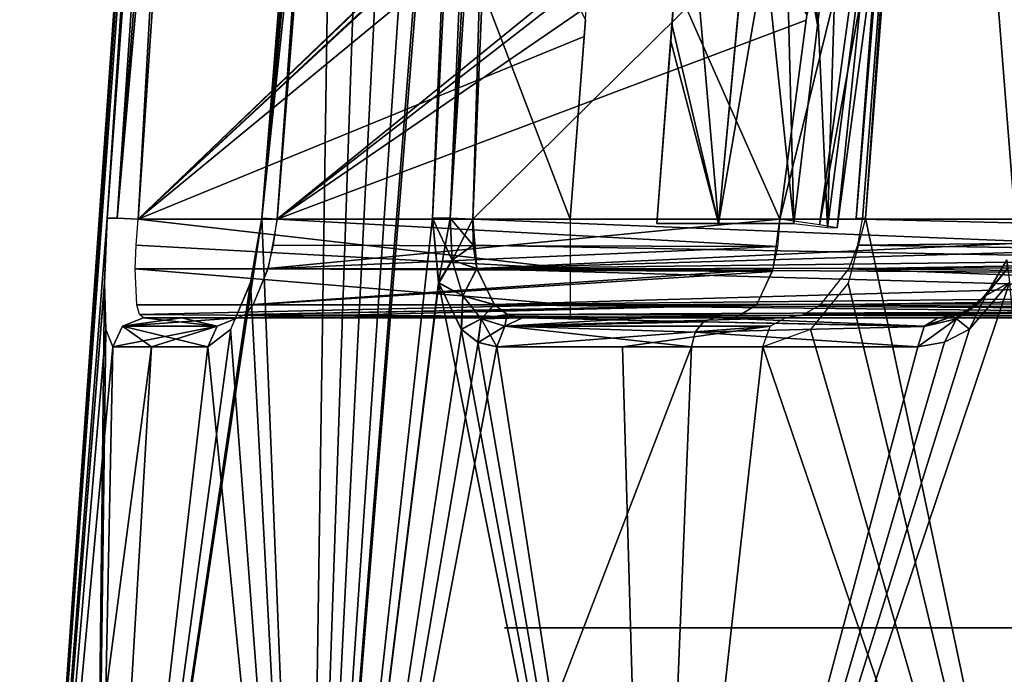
# Model space of a CAD drawing. Header units: millimetres. Extents: x -54 to 54, y -60 to 48.
# Tile 29 of 60: x -24.29 to -14.77, y 16.55 to 22.89. Entities that reach past the tile are written whole.
import ezdxf

# ---------------------------------------------------------------- set-up
doc = ezdxf.new("R2010")
doc.units = ezdxf.units.MM
doc.header["$LTSCALE"] = 41.718519
for name, color, linetype in [('1', 7, 'CONTINUOUS'), ('102', 7, 'CONTINUOUS'), ('103', 7, 'CONTINUOUS'), ('128', 7, 'CONTINUOUS'), ('129', 7, 'CONTINUOUS'), ('130', 7, 'CONTINUOUS'), ('14', 7, 'CONTINUOUS'), ('140', 7, 'CONTINUOUS'), ('141', 7, 'CONTINUOUS'), ('142', 7, 'CONTINUOUS'), ('143', 7, 'CONTINUOUS'), ('146', 7, 'CONTINUOUS'), ('147', 7, 'CONTINUOUS'), ('148', 7, 'CONTINUOUS'), ('15', 7, 'CONTINUOUS'), ('154', 7, 'CONTINUOUS'), ('155', 7, 'CONTINUOUS'), ('156', 7, 'CONTINUOUS'), ('157', 7, 'CONTINUOUS'), ('16', 7, 'CONTINUOUS'), ('17', 7, 'CONTINUOUS'), ('18', 7, 'CONTINUOUS'), ('235', 7, 'CONTINUOUS'), ('28', 7, 'CONTINUOUS'), ('29', 7, 'CONTINUOUS'), ('3', 7, 'CONTINUOUS'), ('30', 7, 'CONTINUOUS'), ('32', 7, 'CONTINUOUS'), ('47', 7, 'CONTINUOUS'), ('48', 7, 'CONTINUOUS'), ('88', 7, 'CONTINUOUS'), ('89', 7, 'CONTINUOUS'), ('90', 7, 'CONTINUOUS'), ('98', 7, 'CONTINUOUS'), ('99', 7, 'CONTINUOUS')]:
    doc.layers.add(name, color=color, linetype=linetype)

msp = doc.modelspace()

# ---------------------------------------------------------------- linework, layer by layer
at = {"layer": '1', "color": 7, "linetype": 'Continuous', "true_color": 0xe0f2ff}
for points in [[(-23.0943, 20, -3.1798), (-18.9669, 20, -3.1798), (-22.7277, 20, -5.1875), (-23.0943, 20, -3.1798)], [(-22.1869, 20, 7.1554), (-23.0943, 20, 3.1798), (-22.7277, 20, 5.1875), (-22.1869, 20, 7.1554)], [(-18.9668, 20, 3.1798), (-23.0943, 20, 3.1798), (-22.1869, 20, 7.1554), (-18.9668, 20, 3.1798)], [(-18.9669, 20, -3.1798), (-22.1869, 20, -7.1554), (-22.7277, 20, -5.1875), (-18.9669, 20, -3.1798)], [(-18.2504, 20, -4.0883), (-22.1869, 20, -7.1554), (-18.9669, 20, -3.1798), (-18.2504, 20, -4.0883)], [(-17.3735, 20, -4.8373), (-22.1869, 20, -7.1554), (-18.2504, 20, -4.0883), (-17.3735, 20, -4.8373)], [(-17.3735, 20, 4.8373), (-18.2517, 20, 4.0871), (-22.1869, 20, 7.1554), (-17.3735, 20, 4.8373)], [(-18.2517, 20, 4.0871), (-18.9668, 20, 3.1798), (-22.1869, 20, 7.1554), (-18.2517, 20, 4.0871)], [(-19.4276, 20, -12.8852), (-8.0887, 20, -7.4246), (-17.5687, 20, -15.3231), (-19.4276, 20, -12.8852)], [(-18.2262, 20, 14.5349), (-16.8851, 20, 16.0733), (-19.4276, 20, 12.8852), (-18.2262, 20, 14.5349)], [(-19.4276, 20, 12.8852), (-16.8851, 20, 16.0733), (-11.1723, 20, 8.9096), (-19.4276, 20, 12.8852)], [(-8.0887, 20, -7.4246), (-15.406, 20, -17.4961), (-17.5687, 20, -15.3231), (-8.0887, 20, -7.4246)]]:
    msp.add_3dface(points, dxfattribs=at)
at = {"layer": '102', "color": 7, "linetype": 'Continuous', "true_color": 0xe0f2ff}
for points in [[(-9.6339, 20.9564, 7.0599), (-19.9098, 20.9564, 12.0085), (-19.8715, 20.4785, 12.1519), (-9.6339, 20.9564, 7.0599)], [(-9.6339, 20.9564, 7.0599), (-19.8715, 20.4785, 12.1519), (-9.6703, 20.7798, 7.1036), (-9.6339, 20.9564, 7.0599)], [(-9.6703, 20.7798, 7.1036), (-19.8715, 20.4785, 12.1519), (-9.763, 20.5971, 7.2151), (-9.6703, 20.7798, 7.1036)], [(-9.763, 20.5971, 7.2151), (-19.8715, 20.4785, 12.1519), (-9.9304, 20.4088, 7.4164), (-9.763, 20.5971, 7.2151)], [(-19.8715, 20.4785, 12.1519), (-19.7026, 20.1305, 12.4694), (-9.9304, 20.4088, 7.4164), (-19.8715, 20.4785, 12.1519)], [(-9.9304, 20.4088, 7.4164), (-19.7026, 20.1305, 12.4694), (-10.1939, 20.2278, 7.7333), (-9.9304, 20.4088, 7.4164)], [(-10.1939, 20.2278, 7.7333), (-19.7026, 20.1305, 12.4694), (-10.588, 20.0748, 8.207), (-10.1939, 20.2278, 7.7333)], [(-19.7026, 20.1305, 12.4694), (-19.5765, 20.0341, 12.6697), (-10.588, 20.0748, 8.207), (-19.7026, 20.1305, 12.4694)], [(-19.5765, 20.0341, 12.6697), (-19.4276, 20, 12.8852), (-10.588, 20.0748, 8.207), (-19.5765, 20.0341, 12.6697)], [(-19.4276, 20, 12.8852), (-11.1723, 20, 8.9096), (-10.588, 20.0748, 8.207), (-19.4276, 20, 12.8852)]]:
    msp.add_3dface(points, dxfattribs=at)
at = {"layer": '103', "color": 7, "linetype": 'Continuous', "true_color": 0xe0f2ff}
for points in [[(-16.1378, 20.9564, 16.7385), (-9.0773, 20.7798, 7.8471), (-16.184, 20.7025, 16.7253), (-16.1378, 20.9564, 16.7385)], [(-16.1378, 20.9564, 16.7385), (-9.0266, 20.9564, 7.8214), (-9.0773, 20.7798, 7.8471), (-16.1378, 20.9564, 16.7385)], [(-9.0773, 20.7798, 7.8471), (-9.2067, 20.5971, 7.9127), (-16.184, 20.7025, 16.7253), (-9.0773, 20.7798, 7.8471)], [(-16.184, 20.7025, 16.7253), (-9.2067, 20.5971, 7.9127), (-16.2716, 20.4733, 16.6673), (-16.184, 20.7025, 16.7253)], [(-9.2067, 20.5971, 7.9127), (-9.4402, 20.4088, 8.0311), (-16.2716, 20.4733, 16.6673), (-9.2067, 20.5971, 7.9127)], [(-16.2716, 20.4733, 16.6673), (-9.8077, 20.2278, 8.2176), (-16.5448, 20.1275, 16.4303), (-16.2716, 20.4733, 16.6673)], [(-9.4402, 20.4088, 8.0311), (-9.8077, 20.2278, 8.2176), (-16.2716, 20.4733, 16.6673), (-9.4402, 20.4088, 8.0311)], [(-9.8077, 20.2278, 8.2176), (-10.3573, 20.0748, 8.4963), (-16.5448, 20.1275, 16.4303), (-9.8077, 20.2278, 8.2176)], [(-16.5448, 20.1275, 16.4303), (-10.3573, 20.0748, 8.4963), (-16.7119, 20.0327, 16.2626), (-16.5448, 20.1275, 16.4303)], [(-11.1723, 20, 8.9096), (-16.8851, 20, 16.0733), (-16.7119, 20.0327, 16.2626), (-11.1723, 20, 8.9096)], [(-10.3573, 20.0748, 8.4963), (-11.1723, 20, 8.9096), (-16.7119, 20.0327, 16.2626), (-10.3573, 20.0748, 8.4963)]]:
    msp.add_3dface(points, dxfattribs=at)
at = {"layer": '128', "color": 7, "linetype": 'Continuous', "true_color": 0xe0f2ff}
for points in [[(-21.2771, 29.4121, -8.5459), (-21.9514, 20.9644, -8.4565), (-20.5346, 38.7048, -8.4211), (-21.2771, 29.4121, -8.5459)], [(-20.5346, 38.7048, -8.4211), (-21.9514, 20.9644, -8.4565), (-21.9501, 20.9665, -8.2386), (-20.5346, 38.7048, -8.4211)], [(-21.8022, 20.9564, -8.0789), (-20.5346, 38.7048, -8.4211), (-21.9501, 20.9665, -8.2386), (-21.8022, 20.9564, -8.0789)], [(-21.8022, 20.9564, -8.0789), (-21.1294, 29.4041, -8.1643), (-20.5346, 38.7048, -8.4211), (-21.8022, 20.9564, -8.0789)]]:
    msp.add_3dface(points, dxfattribs=at)
at = {"layer": '129', "color": 7, "linetype": 'Continuous', "true_color": 0xe0f2ff}
for points in [[(-23.0195, 19.7211, -5.254), (-23.3908, 19.7211, -3.2206), (-23.297, 19.9195, -3.2077), (-23.0195, 19.7211, -5.254)], [(-23.297, 19.9195, -3.2077), (-23.0943, 20, -3.1798), (-22.3816, 19.9195, -7.2181), (-23.297, 19.9195, -3.2077)], [(-22.4718, 19.7211, -7.2472), (-23.297, 19.9195, -3.2077), (-22.3816, 19.9195, -7.2181), (-22.4718, 19.7211, -7.2472)], [(-22.4718, 19.7211, -7.2472), (-23.0195, 19.7211, -5.254), (-23.297, 19.9195, -3.2077), (-22.4718, 19.7211, -7.2472)], [(-23.0943, 20, -3.1798), (-22.7277, 20, -5.1875), (-22.3816, 19.9195, -7.2181), (-23.0943, 20, -3.1798)], [(-22.7277, 20, -5.1875), (-22.1869, 20, -7.1554), (-22.3816, 19.9195, -7.2181), (-22.7277, 20, -5.1875)]]:
    msp.add_3dface(points, dxfattribs=at)
at = {"layer": '130', "color": 7, "linetype": 'Continuous', "true_color": 0xe0f2ff}
for points in [[(-23.4466, 20.9644, -1.9053), (-22.1549, 38.7048, -1.3225), (-23.351, 20.9665, -2.1011), (-23.4466, 20.9644, -1.9053)], [(-23.4466, 20.9644, -1.9053), (-22.8206, 30.2591, -1.4948), (-22.1549, 38.7048, -1.3225), (-23.4466, 20.9644, -1.9053)], [(-22.1549, 38.7048, -1.3225), (-21.9479, 38.6944, -1.4063), (-23.351, 20.9665, -2.1011), (-22.1549, 38.7048, -1.3225)], [(-21.9479, 38.6944, -1.4063), (-22.522, 30.2511, -1.7749), (-23.351, 20.9665, -2.1011), (-21.9479, 38.6944, -1.4063)], [(-22.522, 30.2511, -1.7749), (-23.1484, 20.9564, -2.1807), (-23.351, 20.9665, -2.1011), (-22.522, 30.2511, -1.7749)]]:
    msp.add_3dface(points, dxfattribs=at)
at = {"layer": '14', "color": 7, "linetype": 'Continuous', "true_color": 0xe0f2ff}
for points in [[(-23.1484, 20.9564, -2.1807), (-22.522, 30.2511, -1.7749), (-18.9669, 20.9564, -2.1807), (-23.1484, 20.9564, -2.1807)], [(-18.9669, 20.9564, -2.1807), (-22.522, 30.2511, -1.7749), (-18.8204, 22.8852, -2.0965), (-18.9669, 20.9564, -2.1807)]]:
    msp.add_3dface(points, dxfattribs=at)
at = {"layer": '140', "color": 7, "linetype": 'Continuous', "true_color": 0xe0f2ff}
for points in [[(-20.298, 20.9644, -11.8897), (-19.9121, 30.2591, -11.2482), (-19.387, 38.7048, -10.8041), (-20.298, 20.9644, -11.8897)], [(-20.298, 20.9644, -11.8897), (-19.387, 38.7048, -10.8041), (-20.1288, 20.9665, -12.024), (-20.298, 20.9644, -11.8897)], [(-19.387, 38.7048, -10.8041), (-19.1642, 38.6944, -10.7899), (-20.1288, 20.9665, -12.024), (-19.387, 38.7048, -10.8041)], [(-19.1642, 38.6944, -10.7899), (-19.5215, 30.2511, -11.3711), (-20.1288, 20.9665, -12.024), (-19.1642, 38.6944, -10.7899)], [(-19.5215, 30.2511, -11.3711), (-19.9098, 20.9564, -12.0085), (-20.1288, 20.9665, -12.024), (-19.5215, 30.2511, -11.3711)]]:
    msp.add_3dface(points, dxfattribs=at)
at = {"layer": '141', "color": 7, "linetype": 'Continuous', "true_color": 0xe0f2ff}
for points in [[(-20.298, 20.9644, -11.8897), (-20.1288, 20.9665, -12.024), (-20.1103, 20.5581, -12.1195), (-20.298, 20.9644, -11.8897)], [(-20.2378, 20.3363, -12.0785), (-20.298, 20.9644, -11.8897), (-20.1103, 20.5581, -12.1195), (-20.2378, 20.3363, -12.0785)], [(-20.1288, 20.9665, -12.024), (-19.9073, 20.7025, -12.0565), (-20.1103, 20.5581, -12.1195), (-20.1288, 20.9665, -12.024)], [(-19.9098, 20.9564, -12.0085), (-19.9073, 20.7025, -12.0565), (-20.1288, 20.9665, -12.024), (-19.9098, 20.9564, -12.0085)], [(-19.9073, 20.7025, -12.0565), (-19.8702, 20.4733, -12.1548), (-20.1103, 20.5581, -12.1195), (-19.9073, 20.7025, -12.0565)], [(-20.2378, 20.3363, -12.0785), (-20.1103, 20.5581, -12.1195), (-20.0062, 20.2143, -12.3404), (-20.2378, 20.3363, -12.0785)], [(-20.1103, 20.5581, -12.1195), (-19.8702, 20.4733, -12.1548), (-20.0062, 20.2143, -12.3404), (-20.1103, 20.5581, -12.1195)], [(-19.8702, 20.4733, -12.1548), (-19.6998, 20.1275, -12.4739), (-20.0062, 20.2143, -12.3404), (-19.8702, 20.4733, -12.1548)], [(-20.0173, 19.8868, -12.5004), (-20.2378, 20.3363, -12.0785), (-20.0062, 20.2143, -12.3404), (-20.0173, 19.8868, -12.5004)], [(-20.0173, 19.8868, -12.5004), (-20.0062, 20.2143, -12.3404), (-19.8273, 19.99, -12.6509), (-20.0173, 19.8868, -12.5004)], [(-20.0062, 20.2143, -12.3404), (-19.6998, 20.1275, -12.4739), (-19.8273, 19.99, -12.6509), (-20.0062, 20.2143, -12.3404)], [(-19.6998, 20.1275, -12.4739), (-19.5737, 20.0327, -12.674), (-19.8273, 19.99, -12.6509), (-19.6998, 20.1275, -12.4739)], [(-19.5737, 20.0327, -12.674), (-19.4276, 20, -12.8852), (-19.8273, 19.99, -12.6509), (-19.5737, 20.0327, -12.674)], [(-19.8584, 19.7636, -12.7673), (-20.0173, 19.8868, -12.5004), (-19.8273, 19.99, -12.6509), (-19.8584, 19.7636, -12.7673)], [(-19.8584, 19.7636, -12.7673), (-19.8273, 19.99, -12.6509), (-19.5981, 19.9195, -12.9982), (-19.8584, 19.7636, -12.7673)], [(-19.677, 19.7211, -13.0506), (-19.8584, 19.7636, -12.7673), (-19.5981, 19.9195, -12.9982), (-19.677, 19.7211, -13.0506)], [(-19.8273, 19.99, -12.6509), (-19.4276, 20, -12.8852), (-19.5981, 19.9195, -12.9982), (-19.8273, 19.99, -12.6509)]]:
    msp.add_3dface(points, dxfattribs=at)
at = {"layer": '142', "color": 7, "linetype": 'Continuous', "true_color": 0xe0f2ff}
for points in [[(-17.7943, 19.7211, -15.5198), (-19.677, 19.7211, -13.0506), (-19.5981, 19.9195, -12.9982), (-17.7943, 19.7211, -15.5198)], [(-19.5981, 19.9195, -12.9982), (-19.4276, 20, -12.8852), (-17.6772, 19.9633, -15.4177), (-19.5981, 19.9195, -12.9982)], [(-19.5981, 19.9195, -12.9982), (-17.6772, 19.9633, -15.4177), (-17.759, 19.862, -15.4891), (-19.5981, 19.9195, -12.9982)], [(-17.7943, 19.7211, -15.5198), (-19.5981, 19.9195, -12.9982), (-17.759, 19.862, -15.4891), (-17.7943, 19.7211, -15.5198)], [(-19.4276, 20, -12.8852), (-17.5687, 20, -15.3231), (-17.6772, 19.9633, -15.4177), (-19.4276, 20, -12.8852)], [(-17.759, 19.862, -15.4891), (-17.6772, 19.9633, -15.4177), (-15.5433, 19.9164, -17.652), (-17.759, 19.862, -15.4891)], [(-15.6038, 19.7211, -17.7207), (-17.759, 19.862, -15.4891), (-15.5433, 19.9164, -17.652), (-15.6038, 19.7211, -17.7207)], [(-17.6772, 19.9633, -15.4177), (-17.5687, 20, -15.3231), (-15.5412, 19.9195, -17.6496), (-17.6772, 19.9633, -15.4177)], [(-15.5433, 19.9164, -17.652), (-17.6772, 19.9633, -15.4177), (-15.5412, 19.9195, -17.6496), (-15.5433, 19.9164, -17.652)], [(-17.5687, 20, -15.3231), (-15.406, 20, -17.4961), (-15.5412, 19.9195, -17.6496), (-17.5687, 20, -15.3231)], [(-15.6038, 19.7211, -17.7207), (-17.7943, 19.7211, -15.5198), (-17.759, 19.862, -15.4891), (-15.6038, 19.7211, -17.7207)]]:
    msp.add_3dface(points, dxfattribs=at)
at = {"layer": '143', "color": 7, "linetype": 'Continuous', "true_color": 0xe0f2ff}
for points in [[(-14.9461, 20.2176, -18.1383), (-14.7358, 20.478, -18.0247), (-14.7425, 20.561, -18.2682), (-14.9461, 20.2176, -18.1383)], [(-14.7157, 20.3424, -18.4089), (-14.9461, 20.2176, -18.1383), (-14.7425, 20.561, -18.2682), (-14.7157, 20.3424, -18.4089)], [(-15.0304, 20.1299, -17.8177), (-14.7358, 20.478, -18.0247), (-14.9461, 20.2176, -18.1383), (-15.0304, 20.1299, -17.8177)], [(-14.7157, 20.3424, -18.4089), (-15.1023, 19.89, -18.1345), (-14.9461, 20.2176, -18.1383), (-14.7157, 20.3424, -18.4089)], [(-15.2288, 19.9907, -17.9231), (-15.0304, 20.1299, -17.8177), (-14.9461, 20.2176, -18.1383), (-15.2288, 19.9907, -17.9231)], [(-15.1023, 19.89, -18.1345), (-15.2288, 19.9907, -17.9231), (-14.9461, 20.2176, -18.1383), (-15.1023, 19.89, -18.1345)], [(-15.2124, 20.0339, -17.6689), (-15.0304, 20.1299, -17.8177), (-15.2288, 19.9907, -17.9231), (-15.2124, 20.0339, -17.6689)], [(-15.5433, 19.9164, -17.652), (-15.2124, 20.0339, -17.6689), (-15.2288, 19.9907, -17.9231), (-15.5433, 19.9164, -17.652)], [(-15.5433, 19.9164, -17.652), (-15.5412, 19.9195, -17.6496), (-15.2124, 20.0339, -17.6689), (-15.5433, 19.9164, -17.652)], [(-15.5412, 19.9195, -17.6496), (-15.406, 20, -17.4961), (-15.2124, 20.0339, -17.6689), (-15.5412, 19.9195, -17.6496)], [(-15.3442, 19.7652, -17.9419), (-15.6038, 19.7211, -17.7207), (-15.2288, 19.9907, -17.9231), (-15.3442, 19.7652, -17.9419)], [(-15.6038, 19.7211, -17.7207), (-15.5433, 19.9164, -17.652), (-15.2288, 19.9907, -17.9231), (-15.6038, 19.7211, -17.7207)], [(-15.1023, 19.89, -18.1345), (-15.3442, 19.7652, -17.9419), (-15.2288, 19.9907, -17.9231), (-15.1023, 19.89, -18.1345)]]:
    msp.add_3dface(points, dxfattribs=at)
at = {"layer": '146', "color": 7, "linetype": 'Continuous', "true_color": 0xe0f2ff}
for points in [[(-22.8789, 29.3968, 1.5329), (-23.4466, 20.9644, 1.9053), (-22.1549, 38.7048, 1.3225), (-22.8789, 29.3968, 1.5329)], [(-22.1549, 38.7048, 1.3225), (-23.4466, 20.9644, 1.9053), (-23.351, 20.9665, 2.1011), (-22.1549, 38.7048, 1.3225)], [(-23.1484, 20.9564, 2.1807), (-22.1549, 38.7048, 1.3225), (-23.351, 20.9665, 2.1011), (-23.1484, 20.9564, 2.1807)], [(-23.1484, 20.9564, 2.1807), (-22.5803, 29.3888, 1.8126), (-22.1549, 38.7048, 1.3225), (-23.1484, 20.9564, 2.1807)]]:
    msp.add_3dface(points, dxfattribs=at)
at = {"layer": '147', "color": 7, "linetype": 'Continuous', "true_color": 0xe0f2ff}
for points in [[(-23.3908, 19.7211, 3.2206), (-22.3816, 19.9195, 7.2181), (-23.297, 19.9195, 3.2077), (-23.3908, 19.7211, 3.2206)], [(-23.3908, 19.7211, 3.2206), (-23.0195, 19.7211, 5.254), (-22.3816, 19.9195, 7.2181), (-23.3908, 19.7211, 3.2206)], [(-22.1869, 20, 7.1554), (-22.7277, 20, 5.1875), (-23.297, 19.9195, 3.2077), (-22.1869, 20, 7.1554)], [(-22.3816, 19.9195, 7.2181), (-22.1869, 20, 7.1554), (-23.297, 19.9195, 3.2077), (-22.3816, 19.9195, 7.2181)], [(-22.7277, 20, 5.1875), (-23.0943, 20, 3.1798), (-23.297, 19.9195, 3.2077), (-22.7277, 20, 5.1875)], [(-23.0195, 19.7211, 5.254), (-22.4718, 19.7211, 7.2472), (-22.3816, 19.9195, 7.2181), (-23.0195, 19.7211, 5.254)]]:
    msp.add_3dface(points, dxfattribs=at)
at = {"layer": '148', "color": 7, "linetype": 'Continuous', "true_color": 0xe0f2ff}
for points in [[(-21.9514, 20.9644, 8.4565), (-20.5346, 38.7048, 8.4211), (-21.9501, 20.9665, 8.2386), (-21.9514, 20.9644, 8.4565)], [(-21.9514, 20.9644, 8.4565), (-21.2081, 30.2731, 8.5549), (-20.5346, 38.7048, 8.4211), (-21.9514, 20.9644, 8.4565)], [(-20.5346, 38.7048, 8.4211), (-20.3845, 38.6944, 8.2558), (-21.9501, 20.9665, 8.2386), (-20.5346, 38.7048, 8.4211)], [(-20.3845, 38.6944, 8.2558), (-21.0606, 30.2651, 8.1729), (-21.9501, 20.9665, 8.2386), (-20.3845, 38.6944, 8.2558)], [(-21.0606, 30.2651, 8.1729), (-21.8022, 20.9564, 8.0789), (-21.9501, 20.9665, 8.2386), (-21.0606, 30.2651, 8.1729)]]:
    msp.add_3dface(points, dxfattribs=at)
at = {"layer": '15', "color": 7, "linetype": 'Continuous', "true_color": 0xe0f2ff}
for points in [[(-23.1484, 20.9564, 2.1807), (-18.0374, 25.8587, 1.9667), (-22.5803, 29.3888, 1.8126), (-23.1484, 20.9564, 2.1807)], [(-18.3043, 25.5863, 1.9786), (-18.0374, 25.8587, 1.9667), (-23.1484, 20.9564, 2.1807), (-18.3043, 25.5863, 1.9786)], [(-18.5009, 25.285, 1.9918), (-18.3043, 25.5863, 1.9786), (-23.1484, 20.9564, 2.1807), (-18.5009, 25.285, 1.9918)], [(-18.5271, 25.2322, 1.9941), (-18.5009, 25.285, 1.9918), (-23.1484, 20.9564, 2.1807), (-18.5271, 25.2322, 1.9941)], [(-18.6878, 24.6307, 2.0203), (-18.5271, 25.2322, 1.9941), (-23.1484, 20.9564, 2.1807), (-18.6878, 24.6307, 2.0203)], [(-18.8328, 22.7223, 2.1036), (-18.6878, 24.6307, 2.0203), (-23.1484, 20.9564, 2.1807), (-18.8328, 22.7223, 2.1036)], [(-18.9669, 20.9564, 2.1807), (-18.8328, 22.7223, 2.1036), (-23.1484, 20.9564, 2.1807), (-18.9669, 20.9564, 2.1807)]]:
    msp.add_3dface(points, dxfattribs=at)
at = {"layer": '154', "color": 7, "linetype": 'Continuous', "true_color": 0xe0f2ff}
for points in [[(-19.9481, 29.3968, 11.3079), (-20.298, 20.9644, 11.8897), (-19.387, 38.7048, 10.8041), (-19.9481, 29.3968, 11.3079)], [(-19.387, 38.7048, 10.8041), (-20.298, 20.9644, 11.8897), (-20.1288, 20.9665, 12.024), (-19.387, 38.7048, 10.8041)], [(-19.9098, 20.9564, 12.0085), (-19.387, 38.7048, 10.8041), (-20.1288, 20.9665, 12.024), (-19.9098, 20.9564, 12.0085)], [(-19.9098, 20.9564, 12.0085), (-19.5577, 29.3888, 11.4303), (-19.387, 38.7048, 10.8041), (-19.9098, 20.9564, 12.0085)]]:
    msp.add_3dface(points, dxfattribs=at)
at = {"layer": '155', "color": 7, "linetype": 'Continuous', "true_color": 0xe0f2ff}
for points in [[(-20.298, 20.9644, 11.8897), (-20.2396, 20.3431, 12.0746), (-20.1288, 20.9665, 12.024), (-20.298, 20.9644, 11.8897)], [(-20.1288, 20.9665, 12.024), (-20.2396, 20.3431, 12.0746), (-20.1103, 20.5581, 12.1195), (-20.1288, 20.9665, 12.024)], [(-19.9098, 20.9564, 12.0085), (-20.1288, 20.9665, 12.024), (-20.1103, 20.5581, 12.1195), (-19.9098, 20.9564, 12.0085)], [(-19.8715, 20.4785, 12.1519), (-19.9098, 20.9564, 12.0085), (-20.1103, 20.5581, 12.1195), (-19.8715, 20.4785, 12.1519)], [(-20.2396, 20.3431, 12.0746), (-20.0062, 20.2143, 12.3404), (-20.1103, 20.5581, 12.1195), (-20.2396, 20.3431, 12.0746)], [(-20.0062, 20.2143, 12.3404), (-19.8715, 20.4785, 12.1519), (-20.1103, 20.5581, 12.1195), (-20.0062, 20.2143, 12.3404)], [(-19.7026, 20.1305, 12.4694), (-19.8715, 20.4785, 12.1519), (-20.0062, 20.2143, 12.3404), (-19.7026, 20.1305, 12.4694)], [(-20.2396, 20.3431, 12.0746), (-20.0207, 19.8907, 12.4943), (-20.0062, 20.2143, 12.3404), (-20.2396, 20.3431, 12.0746)], [(-20.0207, 19.8907, 12.4943), (-19.8273, 19.99, 12.6509), (-20.0062, 20.2143, 12.3404), (-20.0207, 19.8907, 12.4943)], [(-19.8273, 19.99, 12.6509), (-19.7026, 20.1305, 12.4694), (-20.0062, 20.2143, 12.3404), (-19.8273, 19.99, 12.6509)], [(-19.5765, 20.0341, 12.6697), (-19.7026, 20.1305, 12.4694), (-19.8273, 19.99, 12.6509), (-19.5765, 20.0341, 12.6697)], [(-19.5981, 19.9195, 12.9982), (-19.5765, 20.0341, 12.6697), (-19.8273, 19.99, 12.6509), (-19.5981, 19.9195, 12.9982)], [(-19.4276, 20, 12.8852), (-19.5765, 20.0341, 12.6697), (-19.5981, 19.9195, 12.9982), (-19.4276, 20, 12.8852)], [(-20.0207, 19.8907, 12.4943), (-19.862, 19.7654, 12.7615), (-19.8273, 19.99, 12.6509), (-20.0207, 19.8907, 12.4943)], [(-19.862, 19.7654, 12.7615), (-19.677, 19.7211, 13.0506), (-19.8273, 19.99, 12.6509), (-19.862, 19.7654, 12.7615)], [(-19.677, 19.7211, 13.0506), (-19.5981, 19.9195, 12.9982), (-19.8273, 19.99, 12.6509), (-19.677, 19.7211, 13.0506)]]:
    msp.add_3dface(points, dxfattribs=at)
at = {"layer": '156', "color": 7, "linetype": 'Continuous', "true_color": 0xe0f2ff}
for points in [[(-19.677, 19.7211, 13.0506), (-18.4602, 19.7211, 14.7215), (-17.0333, 19.9195, 16.2143), (-19.677, 19.7211, 13.0506)], [(-19.5981, 19.9195, 12.9982), (-19.677, 19.7211, 13.0506), (-17.0333, 19.9195, 16.2143), (-19.5981, 19.9195, 12.9982)], [(-16.8851, 20, 16.0733), (-18.2262, 20, 14.5349), (-19.5981, 19.9195, 12.9982), (-16.8851, 20, 16.0733)], [(-16.8851, 20, 16.0733), (-19.5981, 19.9195, 12.9982), (-17.0333, 19.9195, 16.2143), (-16.8851, 20, 16.0733)], [(-18.2262, 20, 14.5349), (-19.4276, 20, 12.8852), (-19.5981, 19.9195, 12.9982), (-18.2262, 20, 14.5349)], [(-18.4602, 19.7211, 14.7215), (-17.1019, 19.7211, 16.2796), (-17.0333, 19.9195, 16.2143), (-18.4602, 19.7211, 14.7215)]]:
    msp.add_3dface(points, dxfattribs=at)
at = {"layer": '157', "color": 7, "linetype": 'Continuous', "true_color": 0xe0f2ff}
for points in [[(-16.1083, 20.9644, 17.1434), (-14.8473, 38.7048, 16.4968), (-16.2018, 20.9665, 16.9465), (-16.1083, 20.9644, 17.1434)], [(-14.8473, 38.7048, 16.4968), (-14.7838, 38.6944, 16.2827), (-16.2018, 20.9665, 16.9465), (-14.8473, 38.7048, 16.4968)], [(-14.7838, 38.6944, 16.2827), (-15.4299, 30.2511, 16.5017), (-16.2018, 20.9665, 16.9465), (-14.7838, 38.6944, 16.2827)], [(-16.1083, 20.9644, 17.1434), (-15.3971, 30.2591, 16.9099), (-14.8473, 38.7048, 16.4968), (-16.1083, 20.9644, 17.1434)], [(-15.4299, 30.2511, 16.5017), (-16.1378, 20.9564, 16.7385), (-16.2018, 20.9665, 16.9465), (-15.4299, 30.2511, 16.5017)]]:
    msp.add_3dface(points, dxfattribs=at)
at = {"layer": '16', "color": 7, "linetype": 'Continuous', "true_color": 0xe0f2ff}
for points in [[(-21.8022, 20.9564, 8.0789), (-21.0606, 30.2651, 8.1729), (-16.9401, 20.9564, 5.7375), (-21.8022, 20.9564, 8.0789)], [(-16.9401, 20.9564, 5.7375), (-21.0606, 30.2651, 8.1729), (-16.6771, 22.9284, 5.7064), (-16.9401, 20.9564, 5.7375)]]:
    msp.add_3dface(points, dxfattribs=at)
at = {"layer": '17', "color": 7, "linetype": 'Continuous', "true_color": 0xe0f2ff}
for points in [[(-19.9098, 20.9564, 12.0085), (-9.6339, 20.9564, 7.0599), (-7.7965, 32.9344, 5.5946), (-19.9098, 20.9564, 12.0085)], [(-19.5577, 29.3888, 11.4303), (-19.9098, 20.9564, 12.0085), (-7.7965, 32.9344, 5.5946), (-19.5577, 29.3888, 11.4303)]]:
    msp.add_3dface(points, dxfattribs=at)
at = {"layer": '18', "color": 7, "linetype": 'Continuous', "true_color": 0xe0f2ff}
for points in [[(-7.1892, 32.9344, 6.3561), (-9.0266, 20.9564, 7.8214), (-15.4299, 30.2511, 16.5017), (-7.1892, 32.9344, 6.3561)], [(-15.4299, 30.2511, 16.5017), (-9.0266, 20.9564, 7.8214), (-16.1378, 20.9564, 16.7385), (-15.4299, 30.2511, 16.5017)]]:
    msp.add_3dface(points, dxfattribs=at)
at = {"layer": '235', "linetype": 'Continuous'}
for points in [[(-18.9576, 17, 1.2687), (-17.9106, 17, 6.3411), (-18.5958, 17, -3.8981), (-18.9576, 17, 1.2687)], [(-18.5958, 17, -3.8981), (-17.9106, 17, 6.3411), (-16.8523, 17, -8.775), (-18.5958, 17, -3.8981)], [(-17.9106, 17, 6.3411), (-15.5327, 17, 10.9423), (-16.8523, 17, -8.775), (-17.9106, 17, 6.3411)], [(-14.75, 17, -1.299), (-16.8523, 17, -8.775), (-15.299, 17, -0.75), (-14.75, 17, -1.299)], [(-15.299, 17, -0.75), (-16.8523, 17, -8.775), (-15.5, 17), (-15.299, 17, -0.75)], [(-14, 17, -1.5), (-16.8523, 17, -8.775), (-14.75, 17, -1.299), (-14, 17, -1.5)], [(-16.8523, 17, -8.775), (-15.5327, 17, 10.9423), (-15.5, 17), (-16.8523, 17, -8.775)], [(-13.8564, 17, -13), (-16.8523, 17, -8.775), (-14, 17, -1.5), (-13.8564, 17, -13)], [(-15.5327, 17, 10.9423), (-12.0005, 17, 14.7305), (-15.5, 17), (-15.5327, 17, 10.9423)], [(-15.5, 17), (-12.0005, 17, 14.7305), (-15.299, 17, 0.75), (-15.5, 17)], [(-15.299, 17, 0.75), (-12.0005, 17, 14.7305), (-14.75, 17, 1.299), (-15.299, 17, 0.75)]]:
    msp.add_3dface(points, dxfattribs=at)
at = {"layer": '28', "color": 7, "linetype": 'Continuous', "true_color": 0xe0f2ff}
for points in [[(-7.721, 34.3873, -5.4878), (-8.4152, 20.9564, -6.473), (-19.5215, 30.2511, -11.3711), (-7.721, 34.3873, -5.4878)], [(-8.4152, 20.9564, -6.473), (-19.9098, 20.9564, -12.0085), (-19.5215, 30.2511, -11.3711), (-8.4152, 20.9564, -6.473)]]:
    msp.add_3dface(points, dxfattribs=at)
at = {"layer": '29', "color": 7, "linetype": 'Continuous', "true_color": 0xe0f2ff}
for points in [[(-21.8022, 20.9564, -8.0789), (-15.7568, 25.8591, -5.4052), (-21.1294, 29.4041, -8.1643), (-21.8022, 20.9564, -8.0789)], [(-16.2276, 25.2839, -5.604), (-15.7568, 25.8591, -5.4052), (-21.8022, 20.9564, -8.0789), (-16.2276, 25.2839, -5.604)], [(-16.4438, 24.6307, -5.6765), (-16.2276, 25.2839, -5.604), (-21.8022, 20.9564, -8.0789), (-16.4438, 24.6307, -5.6765)], [(-16.6837, 22.8791, -5.7072), (-16.4438, 24.6307, -5.6765), (-21.8022, 20.9564, -8.0789), (-16.6837, 22.8791, -5.7072)], [(-16.9401, 20.9564, -5.7375), (-16.6837, 22.8791, -5.7072), (-21.8022, 20.9564, -8.0789), (-16.9401, 20.9564, -5.7375)]]:
    msp.add_3dface(points, dxfattribs=at)
at = {"layer": '3', "color": 7, "linetype": 'Continuous', "true_color": 0xe0f2ff}
for points in [[(-19.6013, 17, -1.1425), (-18.5769, 17, -6.3573), (-19.1897, 17, 4.156), (-19.6013, 17, -1.1425)], [(-19.1897, 17, 4.156), (-18.5769, 17, -6.3573), (-17.3722, 17, 9.15), (-19.1897, 17, 4.156)], [(-18.5769, 17, -6.3573), (-16.1915, 17, -11.1063), (-17.3722, 17, 9.15), (-18.5769, 17, -6.3573)], [(-15.1766, 17, 1.4753), (-14.4199, 17, 1.8398), (-17.3722, 17, 9.15), (-15.1766, 17, 1.4753)], [(-17.3722, 17, 9.15), (-14.4199, 17, 1.8398), (-14.282, 17, 13.4737), (-17.3722, 17, 9.15)], [(-15.7003, 17, 0.8186), (-15.1766, 17, 1.4753), (-17.3722, 17, 9.15), (-15.7003, 17, 0.8186)], [(-15.8871, 17), (-15.7003, 17, 0.8186), (-17.3722, 17, 9.15), (-15.8871, 17)], [(-16.1915, 17, -11.1063), (-15.8871, 17), (-17.3722, 17, 9.15), (-16.1915, 17, -11.1063)], [(-12.6203, 17, -15.0415), (-15.8871, 17), (-16.1915, 17, -11.1063), (-12.6203, 17, -15.0415)], [(-15.7003, 17, -0.8186), (-15.8871, 17), (-12.6203, 17, -15.0415), (-15.7003, 17, -0.8186)], [(-15.1766, 17, -1.4753), (-15.7003, 17, -0.8186), (-12.6203, 17, -15.0415), (-15.1766, 17, -1.4753)], [(-14.4199, 17, -1.8398), (-15.1766, 17, -1.4753), (-12.6203, 17, -15.0415), (-14.4199, 17, -1.8398)]]:
    msp.add_3dface(points, dxfattribs=at)
at = {"layer": '30', "color": 7, "linetype": 'Continuous', "true_color": 0xe0f2ff}
for points in [[(-22.275, 38.7023), (-24.2933, 10.0376), (-23.4466, 20.9644, 1.9053), (-22.275, 38.7023)], [(-22.268, 38.7023, 0.561), (-22.275, 38.7023), (-23.4466, 20.9644, 1.9053), (-22.268, 38.7023, 0.561)], [(-23.4466, 20.9644, 1.9053), (-22.8789, 29.3968, 1.5329), (-22.268, 38.7023, 0.561), (-23.4466, 20.9644, 1.9053)], [(-20.0691, 38.7023, 9.6648), (-20.5303, 38.7023, 8.6419), (-21.5106, 10.0376, 11.2896), (-20.0691, 38.7023, 9.6648)], [(-20.5303, 38.7023, 8.6419), (-21.2081, 30.2731, 8.5549), (-21.5106, 10.0376, 11.2896), (-20.5303, 38.7023, 8.6419)], [(-19.557, 38.7023, 10.6631), (-20.0691, 38.7023, 9.6648), (-21.5106, 10.0376, 11.2896), (-19.557, 38.7023, 10.6631)], [(-19.557, 38.7023, 10.6631), (-21.5106, 10.0376, 11.2896), (-19.9481, 29.3968, 11.3079), (-19.557, 38.7023, 10.6631)], [(-14.7476, 38.7023, 16.6939), (-15.3971, 30.2591, 16.9099), (-13.8001, 10.0376, 19.993), (-14.7476, 38.7023, 16.6939)], [(-21.2081, 30.2731, 8.5549), (-21.9514, 20.9644, 8.4565), (-21.5106, 10.0376, 11.2896), (-21.2081, 30.2731, 8.5549)], [(-15.3971, 30.2591, 16.9099), (-16.1083, 20.9644, 17.1434), (-13.8001, 10.0376, 19.993), (-15.3971, 30.2591, 16.9099)], [(-20.298, 20.9644, 11.8897), (-19.9481, 29.3968, 11.3079), (-21.5106, 10.0376, 11.2896), (-20.298, 20.9644, 11.8897)], [(-23.4466, 20.9644, 1.9053), (-24.2933, 10.0376), (-23.4742, 20.343, 2.0973), (-23.4466, 20.9644, 1.9053)], [(-21.9514, 20.9644, 8.4565), (-22.0614, 20.3363, 8.2918), (-21.5106, 10.0376, 11.2896), (-21.9514, 20.9644, 8.4565)], [(-20.2396, 20.3431, 12.0746), (-20.298, 20.9644, 11.8897), (-21.5106, 10.0376, 11.2896), (-20.2396, 20.3431, 12.0746)], [(-16.1083, 20.9644, 17.1434), (-16.2789, 20.3364, 17.0427), (-13.8001, 10.0376, 19.993), (-16.1083, 20.9644, 17.1434)], [(-23.4742, 20.343, 2.0973), (-24.2933, 10.0376), (-23.5873, 10.0376, 5.8138), (-23.4742, 20.343, 2.0973)], [(-23.4591, 19.8907, 2.5703), (-23.4742, 20.343, 2.0973), (-23.5873, 10.0376, 5.8138), (-23.4591, 19.8907, 2.5703)], [(-22.0614, 20.3363, 8.2918), (-22.2538, 19.8868, 7.8563), (-21.5106, 10.0376, 11.2896), (-22.0614, 20.3363, 8.2918)], [(-18.1838, 10.0376, 16.1094), (-20.2396, 20.3431, 12.0746), (-21.5106, 10.0376, 11.2896), (-18.1838, 10.0376, 16.1094)], [(-20.0207, 19.8907, 12.4943), (-20.2396, 20.3431, 12.0746), (-18.1838, 10.0376, 16.1094), (-20.0207, 19.8907, 12.4943)], [(-16.2789, 20.3364, 17.0427), (-16.6412, 19.8869, 16.7339), (-13.8001, 10.0376, 19.993), (-16.2789, 20.3364, 17.0427)], [(-23.3908, 19.7211, 3.2206), (-23.4591, 19.8907, 2.5703), (-23.5873, 10.0376, 5.8138), (-23.3908, 19.7211, 3.2206)], [(-22.2538, 19.8868, 7.8563), (-22.4718, 19.7211, 7.2472), (-21.5106, 10.0376, 11.2896), (-22.2538, 19.8868, 7.8563)], [(-19.862, 19.7654, 12.7615), (-20.0207, 19.8907, 12.4943), (-18.1838, 10.0376, 16.1094), (-19.862, 19.7654, 12.7615)], [(-16.6412, 19.8869, 16.7339), (-17.1019, 19.7211, 16.2796), (-13.8001, 10.0376, 19.993), (-16.6412, 19.8869, 16.7339)], [(-23.0195, 19.7211, 5.254), (-23.3908, 19.7211, 3.2206), (-23.5873, 10.0376, 5.8138), (-23.0195, 19.7211, 5.254)], [(-22.4718, 19.7211, 7.2472), (-23.0195, 19.7211, 5.254), (-23.5873, 10.0376, 5.8138), (-22.4718, 19.7211, 7.2472)], [(-21.5106, 10.0376, 11.2896), (-22.4718, 19.7211, 7.2472), (-23.5873, 10.0376, 5.8138), (-21.5106, 10.0376, 11.2896)], [(-19.677, 19.7211, 13.0506), (-19.862, 19.7654, 12.7615), (-18.1838, 10.0376, 16.1094), (-19.677, 19.7211, 13.0506)], [(-18.4602, 19.7211, 14.7215), (-19.677, 19.7211, 13.0506), (-18.1838, 10.0376, 16.1094), (-18.4602, 19.7211, 14.7215)], [(-17.1019, 19.7211, 16.2796), (-18.4602, 19.7211, 14.7215), (-18.1838, 10.0376, 16.1094), (-17.1019, 19.7211, 16.2796)], [(-13.8001, 10.0376, 19.993), (-17.1019, 19.7211, 16.2796), (-18.1838, 10.0376, 16.1094), (-13.8001, 10.0376, 19.993)]]:
    msp.add_3dface(points, dxfattribs=at)
at = {"layer": '32', "color": 7, "linetype": 'Continuous', "true_color": 0xe0f2ff}
for points in [[(-24.2933, 10.0376), (-22.2468, 38.7023, -1.1216), (-22.8206, 30.2591, -1.4948), (-24.2933, 10.0376)], [(-24.2933, 10.0376), (-22.268, 38.7023, -0.561), (-22.2468, 38.7023, -1.1216), (-24.2933, 10.0376)], [(-24.2933, 10.0376), (-22.275, 38.7023), (-22.268, 38.7023, -0.561), (-24.2933, 10.0376)], [(-21.9514, 20.9644, -8.4565), (-21.2771, 29.4121, -8.5459), (-20.0691, 38.7023, -9.6648), (-21.9514, 20.9644, -8.4565)], [(-21.9514, 20.9644, -8.4565), (-20.0691, 38.7023, -9.6648), (-21.5106, 10.0376, -11.2896), (-21.9514, 20.9644, -8.4565)], [(-20.0691, 38.7023, -9.6648), (-19.557, 38.7023, -10.6631), (-21.5106, 10.0376, -11.2896), (-20.0691, 38.7023, -9.6648)], [(-19.557, 38.7023, -10.6631), (-19.9121, 30.2591, -11.2482), (-21.5106, 10.0376, -11.2896), (-19.557, 38.7023, -10.6631)], [(-23.4466, 20.9644, -1.9053), (-24.2933, 10.0376), (-22.8206, 30.2591, -1.4948), (-23.4466, 20.9644, -1.9053)], [(-19.9121, 30.2591, -11.2482), (-20.298, 20.9644, -11.8897), (-21.5106, 10.0376, -11.2896), (-19.9121, 30.2591, -11.2482)], [(-23.4743, 20.3363, -2.1015), (-24.2933, 10.0376), (-23.4466, 20.9644, -1.9053), (-23.4743, 20.3363, -2.1015)], [(-23.5873, 10.0376, -5.8138), (-21.9514, 20.9644, -8.4565), (-21.5106, 10.0376, -11.2896), (-23.5873, 10.0376, -5.8138)], [(-22.0594, 20.3431, -8.2955), (-21.9514, 20.9644, -8.4565), (-23.5873, 10.0376, -5.8138), (-22.0594, 20.3431, -8.2955)], [(-20.298, 20.9644, -11.8897), (-20.2378, 20.3363, -12.0785), (-21.5106, 10.0376, -11.2896), (-20.298, 20.9644, -11.8897)], [(-23.4587, 19.8868, -2.5772), (-24.2933, 10.0376), (-23.4743, 20.3363, -2.1015), (-23.4587, 19.8868, -2.5772)], [(-22.2512, 19.8907, -7.8627), (-22.0594, 20.3431, -8.2955), (-23.5873, 10.0376, -5.8138), (-22.2512, 19.8907, -7.8627)], [(-20.2378, 20.3363, -12.0785), (-20.0173, 19.8868, -12.5004), (-21.5106, 10.0376, -11.2896), (-20.2378, 20.3363, -12.0785)], [(-18.1838, 10.0376, -16.1094), (-14.7157, 20.3424, -18.4089), (-13.8001, 10.0376, -19.993), (-18.1838, 10.0376, -16.1094)], [(-15.1023, 19.89, -18.1345), (-14.7157, 20.3424, -18.4089), (-18.1838, 10.0376, -16.1094), (-15.1023, 19.89, -18.1345)], [(-23.3908, 19.7211, -3.2206), (-24.2933, 10.0376), (-23.4587, 19.8868, -2.5772), (-23.3908, 19.7211, -3.2206)], [(-22.4718, 19.7211, -7.2472), (-22.2512, 19.8907, -7.8627), (-23.5873, 10.0376, -5.8138), (-22.4718, 19.7211, -7.2472)], [(-20.0173, 19.8868, -12.5004), (-19.8584, 19.7636, -12.7673), (-21.5106, 10.0376, -11.2896), (-20.0173, 19.8868, -12.5004)], [(-15.3442, 19.7652, -17.9419), (-15.1023, 19.89, -18.1345), (-18.1838, 10.0376, -16.1094), (-15.3442, 19.7652, -17.9419)], [(-24.2933, 10.0376), (-23.0195, 19.7211, -5.254), (-23.5873, 10.0376, -5.8138), (-24.2933, 10.0376)], [(-23.0195, 19.7211, -5.254), (-24.2933, 10.0376), (-23.3908, 19.7211, -3.2206), (-23.0195, 19.7211, -5.254)], [(-23.0195, 19.7211, -5.254), (-22.4718, 19.7211, -7.2472), (-23.5873, 10.0376, -5.8138), (-23.0195, 19.7211, -5.254)], [(-19.8584, 19.7636, -12.7673), (-19.677, 19.7211, -13.0506), (-21.5106, 10.0376, -11.2896), (-19.8584, 19.7636, -12.7673)], [(-21.5106, 10.0376, -11.2896), (-17.7943, 19.7211, -15.5198), (-18.1838, 10.0376, -16.1094), (-21.5106, 10.0376, -11.2896)], [(-19.677, 19.7211, -13.0506), (-17.7943, 19.7211, -15.5198), (-21.5106, 10.0376, -11.2896), (-19.677, 19.7211, -13.0506)], [(-15.6038, 19.7211, -17.7207), (-15.3442, 19.7652, -17.9419), (-18.1838, 10.0376, -16.1094), (-15.6038, 19.7211, -17.7207)], [(-17.7943, 19.7211, -15.5198), (-15.6038, 19.7211, -17.7207), (-18.1838, 10.0376, -16.1094), (-17.7943, 19.7211, -15.5198)]]:
    msp.add_3dface(points, dxfattribs=at)
at = {"layer": '47', "color": 7, "linetype": 'Continuous', "true_color": 0xe0f2ff}
for points in [[(-17.5335, 20.9128, 3.3967), (-17.8503, 24.5872, 2.4799), (-17.9945, 22.6788, 2.5645), (-17.5335, 20.9128, 3.3967)], [(-17.1895, 24.5872, 3.2867), (-17.8503, 24.5872, 2.4799), (-17.5335, 20.9128, 3.3967), (-17.1895, 24.5872, 3.2867)], [(-16.8037, 20.9128, 4.0202), (-17.1895, 24.5872, 3.2867), (-17.5335, 20.9128, 3.3967), (-16.8037, 20.9128, 4.0202)], [(-16.8979, 24.5872, 3.5465), (-17.1895, 24.5872, 3.2867), (-16.8037, 20.9128, 4.0202), (-16.8979, 24.5872, 3.5465)], [(-16.5693, 22.8849, 3.9699), (-16.8979, 24.5872, 3.5465), (-16.8037, 20.9128, 4.0202), (-16.5693, 22.8849, 3.9699)], [(-16.3632, 24.5872, 3.9231), (-16.8979, 24.5872, 3.5465), (-16.5693, 22.8849, 3.9699), (-16.3632, 24.5872, 3.9231)], [(-18.1279, 20.9128, 2.6427), (-17.5335, 20.9128, 3.3967), (-17.9945, 22.6788, 2.5645), (-18.1279, 20.9128, 2.6427)]]:
    msp.add_3dface(points, dxfattribs=at)
at = {"layer": '48', "color": 7, "linetype": 'Continuous', "true_color": 0xe0f2ff}
for points in [[(-17.8503, 24.5872, -2.4799), (-17.5323, 20.9128, -3.3979), (-17.9822, 22.8417, -2.5573), (-17.8503, 24.5872, -2.4799)], [(-17.5323, 20.9128, -3.3979), (-17.8503, 24.5872, -2.4799), (-17.188, 24.5872, -3.2882), (-17.5323, 20.9128, -3.3979)], [(-16.8037, 20.9128, -4.0202), (-17.5323, 20.9128, -3.3979), (-16.8967, 24.5872, -3.5474), (-16.8037, 20.9128, -4.0202)], [(-16.8967, 24.5872, -3.5474), (-17.5323, 20.9128, -3.3979), (-17.188, 24.5872, -3.2882), (-16.8967, 24.5872, -3.5474)], [(-16.5752, 22.8356, -3.9712), (-16.8037, 20.9128, -4.0202), (-16.8967, 24.5872, -3.5474), (-16.5752, 22.8356, -3.9712)], [(-16.3632, 24.5872, -3.9231), (-16.5752, 22.8356, -3.9712), (-16.8967, 24.5872, -3.5474), (-16.3632, 24.5872, -3.9231)], [(-18.1279, 20.9128, -2.6427), (-17.9822, 22.8417, -2.5573), (-17.5323, 20.9128, -3.3979), (-18.1279, 20.9128, -2.6427)]]:
    msp.add_3dface(points, dxfattribs=at)
at = {"layer": '88', "color": 7, "linetype": 'Continuous', "true_color": 0xe0f2ff}
for points in [[(-19.9098, 20.9564, -12.0085), (-8.3555, 20.4922, -6.597), (-19.9073, 20.7025, -12.0565), (-19.9098, 20.9564, -12.0085)], [(-19.9098, 20.9564, -12.0085), (-8.4152, 20.9564, -6.473), (-8.3555, 20.4922, -6.597), (-19.9098, 20.9564, -12.0085)], [(-19.9073, 20.7025, -12.0565), (-8.3555, 20.4922, -6.597), (-19.8702, 20.4733, -12.1548), (-19.9073, 20.7025, -12.0565)], [(-8.3555, 20.4922, -6.597), (-8.2081, 20.147, -6.9029), (-19.8702, 20.4733, -12.1548), (-8.3555, 20.4922, -6.597)], [(-19.8702, 20.4733, -12.1548), (-8.2081, 20.147, -6.9029), (-19.6998, 20.1275, -12.4739), (-19.8702, 20.4733, -12.1548)], [(-8.2081, 20.147, -6.9029), (-8.0077, 20.0018, -7.3191), (-19.6998, 20.1275, -12.4739), (-8.2081, 20.147, -6.9029)], [(-19.6998, 20.1275, -12.4739), (-8.0077, 20.0018, -7.3191), (-19.5737, 20.0327, -12.674), (-19.6998, 20.1275, -12.4739)], [(-8.0096, 20.0017, -7.3217), (-8.0491, 20.0004, -7.3731), (-19.5737, 20.0327, -12.674), (-8.0096, 20.0017, -7.3217)], [(-8.0077, 20.0018, -7.3191), (-8.0096, 20.0017, -7.3217), (-19.5737, 20.0327, -12.674), (-8.0077, 20.0018, -7.3191)], [(-8.0491, 20.0004, -7.3731), (-8.0887, 20, -7.4246), (-19.5737, 20.0327, -12.674), (-8.0491, 20.0004, -7.3731)], [(-8.0887, 20, -7.4246), (-19.4276, 20, -12.8852), (-19.5737, 20.0327, -12.674), (-8.0887, 20, -7.4246)]]:
    msp.add_3dface(points, dxfattribs=at)
at = {"layer": '89', "color": 7, "linetype": 'Continuous', "true_color": 0xe0f2ff}
for points in [[(-16.9401, 20.9564, -5.7375), (-21.8022, 20.9564, -8.0789), (-21.8904, 20.4785, -7.9596), (-16.9401, 20.9564, -5.7375)], [(-17.0042, 20.4751, -5.6042), (-16.9401, 20.9564, -5.7375), (-21.8904, 20.4785, -7.9596), (-17.0042, 20.4751, -5.6042)], [(-22.0333, 20.1305, -7.6295), (-17.0042, 20.4751, -5.6042), (-21.8904, 20.4785, -7.9596), (-22.0333, 20.1305, -7.6295)], [(-17.1621, 20.1268, -5.2765), (-17.0042, 20.4751, -5.6042), (-22.0333, 20.1305, -7.6295), (-17.1621, 20.1268, -5.2765)], [(-22.1869, 20, -7.1554), (-17.3735, 20, -4.8373), (-17.1621, 20.1268, -5.2765), (-22.1869, 20, -7.1554)], [(-22.1869, 20, -7.1554), (-17.1621, 20.1268, -5.2765), (-22.1113, 20.0341, -7.4061), (-22.1869, 20, -7.1554)], [(-22.1113, 20.0341, -7.4061), (-17.1621, 20.1268, -5.2765), (-22.0333, 20.1305, -7.6295), (-22.1113, 20.0341, -7.4061)]]:
    msp.add_3dface(points, dxfattribs=at)
at = {"layer": '90', "color": 7, "linetype": 'Continuous', "true_color": 0xe0f2ff}
for points in [[(-23.1484, 20.9564, -2.1807), (-18.9669, 20.475, -2.3287), (-23.1669, 20.7024, -2.2251), (-23.1484, 20.9564, -2.1807)], [(-23.1484, 20.9564, -2.1807), (-18.9669, 20.9564, -2.1807), (-18.9669, 20.475, -2.3287), (-23.1484, 20.9564, -2.1807)], [(-23.1669, 20.7024, -2.2251), (-18.9669, 20.475, -2.3287), (-23.1762, 20.4732, -2.3298), (-23.1669, 20.7024, -2.2251)], [(-18.9669, 20.475, -2.3287), (-18.9669, 20.1268, -2.6925), (-23.1762, 20.4732, -2.3298), (-18.9669, 20.475, -2.3287)], [(-23.1762, 20.4732, -2.3298), (-18.9669, 20.1268, -2.6925), (-23.1612, 20.1275, -2.6912), (-23.1762, 20.4732, -2.3298)], [(-23.1612, 20.1275, -2.6912), (-18.9669, 20.1268, -2.6925), (-23.1343, 20.0327, -2.9262), (-23.1612, 20.1275, -2.6912)], [(-18.9669, 20.1268, -2.6925), (-18.9669, 20, -3.1798), (-23.1343, 20.0327, -2.9262), (-18.9669, 20.1268, -2.6925)], [(-18.9669, 20, -3.1798), (-23.0943, 20, -3.1798), (-23.1343, 20.0327, -2.9262), (-18.9669, 20, -3.1798)]]:
    msp.add_3dface(points, dxfattribs=at)
at = {"layer": '98', "color": 7, "linetype": 'Continuous', "true_color": 0xe0f2ff}
for points in [[(-16.3632, 24.5872, 3.9231), (-16.5693, 22.8849, 3.9699), (-16.4762, 20.8756, 4.4139), (-16.3632, 24.5872, 3.9231)], [(-16.3632, 24.5872, 3.9231), (-16.4762, 20.8756, 4.4139), (-16.0035, 24.5443, 4.3077), (-16.3632, 24.5872, 3.9231)], [(-16.9401, 20.9564, 5.7375), (-16.6771, 22.9284, 5.7064), (-16.0499, 24.5695, 5.3282), (-16.9401, 20.9564, 5.7375)], [(-16.5548, 20.9007, 5.4028), (-16.9401, 20.9564, 5.7375), (-16.0499, 24.5695, 5.3282), (-16.5548, 20.9007, 5.4028)], [(-15.8878, 24.5377, 4.8247), (-16.5548, 20.9007, 5.4028), (-16.0499, 24.5695, 5.3282), (-15.8878, 24.5377, 4.8247)], [(-16.3853, 20.8712, 4.9191), (-16.5548, 20.9007, 5.4028), (-15.8878, 24.5377, 4.8247), (-16.3853, 20.8712, 4.9191)], [(-16.4762, 20.8756, 4.4139), (-16.3853, 20.8712, 4.9191), (-16.0035, 24.5443, 4.3077), (-16.4762, 20.8756, 4.4139)], [(-16.0035, 24.5443, 4.3077), (-16.3853, 20.8712, 4.9191), (-15.8878, 24.5377, 4.8247), (-16.0035, 24.5443, 4.3077)], [(-16.5693, 22.8849, 3.9699), (-16.8037, 20.9128, 4.0202), (-16.4762, 20.8756, 4.4139), (-16.5693, 22.8849, 3.9699)]]:
    msp.add_3dface(points, dxfattribs=at)
at = {"layer": '99', "color": 7, "linetype": 'Continuous', "true_color": 0xe0f2ff}
for points in [[(-21.8022, 20.9564, 8.0789), (-16.961, 20.6905, 5.6941), (-21.8381, 20.7024, 8.047), (-21.8022, 20.9564, 8.0789)], [(-21.8022, 20.9564, 8.0789), (-16.9401, 20.9564, 5.7375), (-16.961, 20.6905, 5.6941), (-21.8022, 20.9564, 8.0789)], [(-21.8381, 20.7024, 8.047), (-16.961, 20.6905, 5.6941), (-21.8919, 20.4733, 7.9567), (-21.8381, 20.7024, 8.047)], [(-16.961, 20.6905, 5.6941), (-17.0119, 20.4476, 5.5884), (-21.8919, 20.4733, 7.9567), (-16.961, 20.6905, 5.6941)], [(-21.8919, 20.4733, 7.9567), (-17.0119, 20.4476, 5.5884), (-22.0352, 20.1275, 7.6246), (-21.8919, 20.4733, 7.9567)], [(-17.0119, 20.4476, 5.5884), (-17.1684, 20.1188, 5.2633), (-22.0352, 20.1275, 7.6246), (-17.0119, 20.4476, 5.5884)], [(-22.0352, 20.1275, 7.6246), (-17.1684, 20.1188, 5.2633), (-22.1129, 20.0327, 7.4012), (-22.0352, 20.1275, 7.6246)], [(-17.1684, 20.1188, 5.2633), (-17.3735, 20, 4.8373), (-22.1129, 20.0327, 7.4012), (-17.1684, 20.1188, 5.2633)], [(-17.3735, 20, 4.8373), (-22.1869, 20, 7.1554), (-22.1129, 20.0327, 7.4012), (-17.3735, 20, 4.8373)]]:
    msp.add_3dface(points, dxfattribs=at)

doc.saveas('drawing.dxf')
